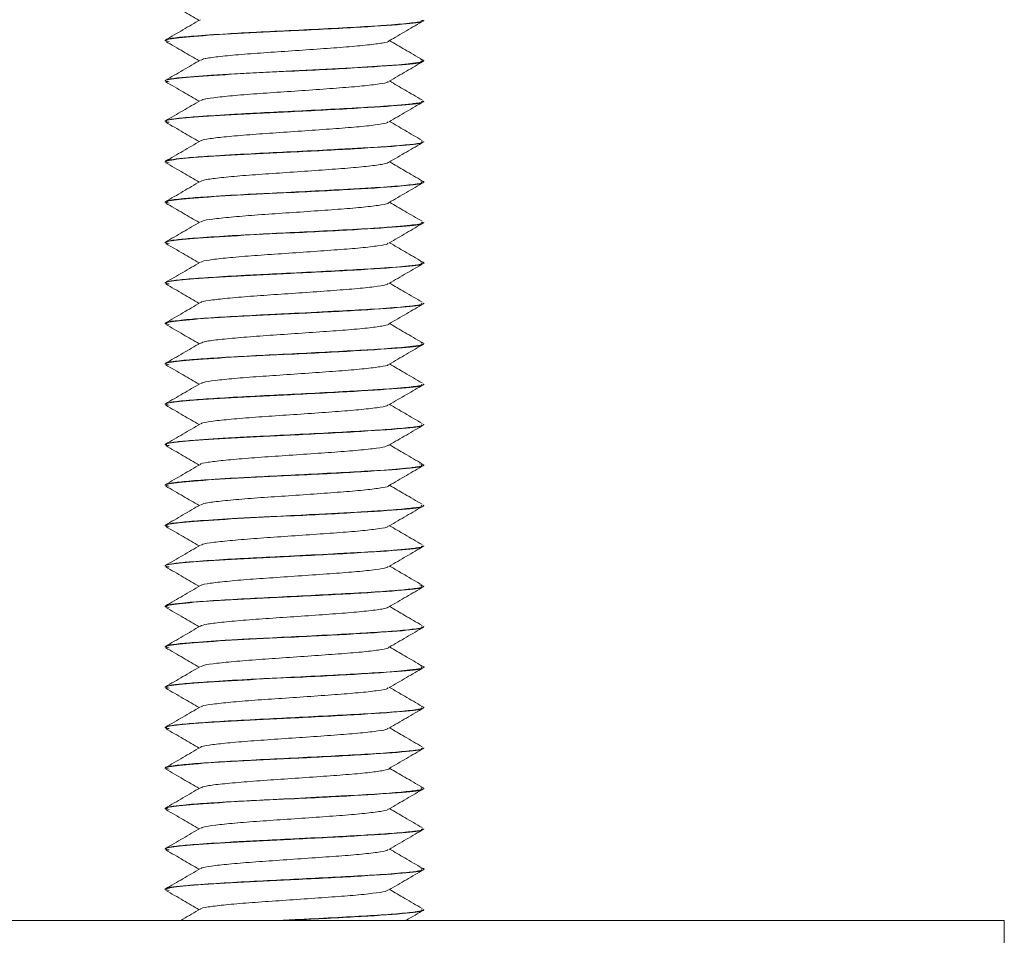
# Model space of a CAD drawing. Header units: millimetres. Extents: x 299 to 1025, y 4 to 1359.
# Tile 40 of 48: x 888 to 919, y 1278 to 1306. Entities that reach past the tile are written whole.
import ezdxf

# ---------------------------------------------------------------- set-up
doc = ezdxf.new("R2010")
doc.units = ezdxf.units.MM

msp = doc.modelspace()

# ---------------------------------------------------------------- linework, layer by layer
at = {"color": 7, "linetype": 'Continuous', "lineweight": 15}
for p, q in [((900.962, 1305.902), (900.962, 1305.912)), ((892.962, 1305.287), (892.962, 1305.277)), ((900.962, 1304.652), (900.962, 1304.662)), ((892.962, 1304.036), (892.962, 1304.027)), ((900.962, 1303.402), (900.962, 1303.411)), ((892.962, 1302.787), (892.962, 1302.777)), ((900.962, 1302.152), (900.962, 1302.162)), ((892.962, 1301.537), (892.962, 1301.527)), ((900.962, 1300.902), (900.962, 1300.912)), ((892.962, 1300.287), (892.962, 1300.277)), ((900.962, 1299.652), (900.962, 1299.662)), ((892.962, 1299.037), (892.962, 1299.027)), ((900.962, 1298.402), (900.962, 1298.412)), ((892.962, 1297.786), (892.962, 1297.777)), ((900.962, 1297.152), (900.962, 1297.161)), ((892.962, 1296.537), (892.962, 1296.527)), ((900.872, 1295.945), (900.944, 1295.931)), ((900.962, 1295.902), (900.962, 1295.912)), ((892.962, 1295.287), (892.962, 1295.277)), ((900.962, 1294.652), (900.962, 1294.662)), ((892.962, 1294.036), (892.962, 1294.027)), ((900.962, 1293.402), (900.962, 1293.412)), ((892.962, 1292.787), (892.962, 1292.777)), ((900.962, 1292.152), (900.962, 1292.162)), ((892.962, 1291.536), (892.962, 1291.527)), ((900.962, 1290.902), (900.962, 1290.911)), ((892.962, 1290.287), (892.962, 1290.277)), ((900.962, 1289.652), (900.962, 1289.662)), ((892.962, 1289.037), (892.962, 1289.027)), ((900.962, 1288.402), (900.962, 1288.411)), ((892.962, 1287.786), (892.962, 1287.777)), ((900.962, 1287.152), (900.962, 1287.162)), ((892.962, 1286.537), (892.962, 1286.527)), ((900.962, 1285.902), (900.962, 1285.912)), ((892.962, 1285.286), (892.962, 1285.277)), ((900.962, 1284.652), (900.962, 1284.661)), ((892.962, 1284.037), (892.962, 1284.027)), ((900.962, 1283.402), (900.962, 1283.412)), ((892.962, 1282.787), (892.962, 1282.777)), ((900.962, 1282.152), (900.962, 1282.161)), ((892.962, 1281.536), (892.962, 1281.527)), ((900.962, 1280.902), (900.962, 1280.912)), ((892.962, 1280.287), (892.962, 1280.277)), ((900.962, 1279.652), (900.962, 1279.662)), ((892.962, 1279.037), (892.962, 1279.027)), ((900.962, 1278.402), (900.962, 1278.411)), ((869.312, 1278.077), (918.91, 1278.077)), ((918.91, 1274.077), (918.91, 1278.077))]:
    msp.add_line(p, q, dxfattribs=at)
at = {"color": 7, "linetype": 'Continuous', "lineweight": 15, "flags": 128}
msp.add_lwpolyline([(900.862, 1304.695), (900.956, 1304.673), (900.852, 1304.615), (900.478, 1304.564), (900.376, 1304.553), (900.179, 1304.535), (899.665, 1304.496), (898.754, 1304.442), (898.33, 1304.42), (897.731, 1304.388), (896.485, 1304.325), (895.472, 1304.274), (894.385, 1304.21), (893.617, 1304.152), (893.346, 1304.125), (893.231, 1304.111), (893.178, 1304.103), (893.154, 1304.1), (893.142, 1304.098), (893.136, 1304.097), (893.135, 1304.096), (893.134, 1304.096), (893.133, 1304.096), (893.133, 1304.096), (893.133, 1304.096), (893.133, 1304.096), (893.133, 1304.096), (893.133, 1304.096), (893.133, 1304.096), (893.133, 1304.096), (893.132, 1304.096), (893.13, 1304.096), (893.124, 1304.094), (893.104, 1304.091), (893.04, 1304.077), (892.966, 1304.036)], dxfattribs=at)
at = {"color": 7, "linetype": 'Continuous', "lineweight": 15}
for points, knots in [([(892.983, 1306.506), (893.163, 1306.402), (893.507, 1306.202), (893.851, 1306.002), (894.016, 1305.907)], [0, 0, 0, 0, 0.522876, 1, 1, 1, 1]), ([(893.089, 1305.256), (893.033, 1305.266), (892.909, 1305.29), (893.138, 1305.344), (893.752, 1305.411), (895.138, 1305.5), (896.94, 1305.587), (898.893, 1305.685), (900.325, 1305.781), (900.982, 1305.851), (900.898, 1305.891), (900.875, 1305.902)], [0, 0, 0, 0, 0.049625, 0.111245, 0.24264, 0.376241, 0.507554, 0.663989, 0.819545, 0.951195, 1, 1, 1, 1]), ([(894.052, 1305.928), (893.872, 1305.823), (893.512, 1305.614), (893.152, 1305.405), (892.972, 1305.301)], [0, 0, 0, 0, 0.499675, 1, 1, 1, 1]), ([(900.91, 1305.912), (900.923, 1305.903), (900.967, 1305.876), (900.66, 1305.831), (900.082, 1305.773), (899.209, 1305.716), (898.176, 1305.661), (896.962, 1305.598), (895.833, 1305.544), (894.753, 1305.486), (893.862, 1305.425), (893.232, 1305.368), (892.959, 1305.321), (892.983, 1305.293), (892.989, 1305.287)], [0, 0, 0, 0, 0.040562, 0.126498, 0.229549, 0.305315, 0.403718, 0.501223, 0.594798, 0.673329, 0.782421, 0.870542, 0.967578, 1, 1, 1, 1]), ([(899.886, 1305.273), (900.065, 1305.377), (900.423, 1305.585), (900.782, 1305.793), (900.961, 1305.897)], [0, 0, 0, 0, 0.499912, 1, 1, 1, 1]), ([(892.983, 1305.256), (893.163, 1305.152), (893.507, 1304.952), (893.851, 1304.752), (894.016, 1304.657)], [0, 0, 0, 0, 0.522901, 1, 1, 1, 1]), ([(894.074, 1304.676), (894.103, 1304.693), (894.167, 1304.729), (894.575, 1304.782), (895.202, 1304.844), (895.999, 1304.905), (896.883, 1304.962), (897.771, 1305.026), (898.587, 1305.084), (899.261, 1305.145), (899.699, 1305.207), (899.901, 1305.247), (899.873, 1305.27), (899.869, 1305.273)], [0, 0, 0, 0, 0.078142, 0.177898, 0.279552, 0.380895, 0.480852, 0.582952, 0.683021, 0.784222, 0.885975, 0.985688, 1, 1, 1, 1]), ([(900.908, 1304.695), (900.73, 1304.799), (900.394, 1304.995), (900.059, 1305.19), (899.902, 1305.282)], [0, 0, 0, 0, 0.53088, 1, 1, 1, 1]), ([(893.089, 1304.006), (893.033, 1304.016), (892.909, 1304.04), (893.138, 1304.094), (893.752, 1304.161), (895.138, 1304.25), (896.94, 1304.337), (898.893, 1304.435), (900.325, 1304.531), (900.982, 1304.601), (900.898, 1304.641), (900.875, 1304.652)], [0, 0, 0, 0, 0.049625, 0.111245, 0.24264, 0.376241, 0.507554, 0.663989, 0.819545, 0.951194, 1, 1, 1, 1]), ([(894.052, 1304.678), (893.872, 1304.573), (893.512, 1304.364), (893.152, 1304.155), (892.972, 1304.051)], [0, 0, 0, 0, 0.499699, 1, 1, 1, 1]), ([(899.886, 1304.023), (900.065, 1304.127), (900.423, 1304.335), (900.782, 1304.543), (900.961, 1304.647)], [0, 0, 0, 0, 0.499888, 1, 1, 1, 1]), ([(892.983, 1304.006), (893.163, 1303.902), (893.507, 1303.702), (893.851, 1303.502), (894.016, 1303.407)], [0, 0, 0, 0, 0.522876, 1, 1, 1, 1]), ([(894.085, 1303.427), (894.093, 1303.437), (894.116, 1303.468), (894.442, 1303.516), (895.011, 1303.576), (895.771, 1303.639), (896.639, 1303.696), (897.534, 1303.759), (898.378, 1303.819), (899.097, 1303.877), (899.604, 1303.941), (899.867, 1303.986), (899.856, 1304.015), (899.853, 1304.024)], [0, 0, 0, 0, 0.049774, 0.1501, 0.25104, 0.352952, 0.452651, 0.554557, 0.655507, 0.755824, 0.857911, 0.957736, 1, 1, 1, 1]), ([(900.908, 1303.445), (900.73, 1303.549), (900.394, 1303.745), (900.059, 1303.94), (899.902, 1304.032)], [0, 0, 0, 0, 0.53088, 1, 1, 1, 1]), ([(893.089, 1302.756), (893.033, 1302.766), (892.909, 1302.79), (893.138, 1302.844), (893.752, 1302.911), (895.138, 1303), (896.94, 1303.087), (898.893, 1303.185), (900.325, 1303.281), (900.982, 1303.351), (900.898, 1303.391), (900.875, 1303.402)], [0, 0, 0, 0, 0.049625, 0.111245, 0.24264, 0.376241, 0.507554, 0.663989, 0.819545, 0.951195, 1, 1, 1, 1]), ([(894.052, 1303.428), (893.872, 1303.323), (893.512, 1303.114), (893.152, 1302.905), (892.972, 1302.801)], [0, 0, 0, 0, 0.499675, 1, 1, 1, 1]), ([(900.922, 1303.411), (900.935, 1303.407), (900.995, 1303.383), (900.807, 1303.354), (900.5, 1303.314), (900.194, 1303.286), (899.89, 1303.262), (899.647, 1303.245), (899.186, 1303.215), (898.353, 1303.171), (897.204, 1303.111), (896.077, 1303.055), (894.961, 1302.999), (894.021, 1302.937), (893.327, 1302.878), (892.982, 1302.829), (892.994, 1302.797), (892.999, 1302.787)], [0, 0, 0, 0, 0.0231577, 0.1101104, 0.147718, 0.2156031, 0.2429692, 0.2583507, 0.29772, 0.3867386, 0.4821786, 0.574671, 0.65394, 0.7651193, 0.8516588, 0.9491752, 1, 1, 1, 1]), ([(899.886, 1302.773), (900.065, 1302.877), (900.423, 1303.085), (900.782, 1303.293), (900.961, 1303.397)], [0, 0, 0, 0, 0.499912, 1, 1, 1, 1]), ([(892.983, 1302.756), (893.163, 1302.652), (893.507, 1302.452), (893.851, 1302.252), (894.016, 1302.157)], [0, 0, 0, 0, 0.522901, 1, 1, 1, 1]), ([(894.074, 1302.177), (894.073, 1302.182), (894.07, 1302.207), (894.327, 1302.251), (894.832, 1302.309), (895.552, 1302.373), (896.396, 1302.43), (897.293, 1302.491), (898.158, 1302.554), (898.919, 1302.61), (899.489, 1302.674), (899.828, 1302.726), (899.849, 1302.76), (899.858, 1302.774)], [0, 0, 0, 0, 0.021401, 0.122618, 0.222687, 0.324796, 0.424766, 0.526109, 0.627776, 0.727538, 0.829586, 0.930047, 1, 1, 1, 1]), ([(900.908, 1302.195), (900.73, 1302.299), (900.394, 1302.495), (900.059, 1302.69), (899.902, 1302.782)], [0, 0, 0, 0, 0.53088, 1, 1, 1, 1]), ([(900.911, 1302.162), (900.918, 1302.149), (900.937, 1302.118), (900.562, 1302.069), (899.898, 1302.009), (899.149, 1301.963), (898.501, 1301.929), (897.766, 1301.89), (896.768, 1301.838), (895.503, 1301.778), (894.426, 1301.716), (893.635, 1301.657), (893.151, 1301.605), (892.926, 1301.563), (892.977, 1301.54), (892.985, 1301.537)], [0, 0, 0, 0, 0.057907, 0.14912, 0.245487, 0.333186, 0.37261, 0.418495, 0.518773, 0.608666, 0.723834, 0.809832, 0.887027, 0.984498, 1, 1, 1, 1]), ([(893.089, 1301.506), (893.033, 1301.516), (892.909, 1301.54), (893.138, 1301.594), (893.752, 1301.661), (895.138, 1301.75), (896.94, 1301.837), (898.893, 1301.935), (900.325, 1302.031), (900.982, 1302.101), (900.898, 1302.141), (900.875, 1302.152)], [0, 0, 0, 0, 0.049625, 0.111245, 0.24264, 0.376241, 0.507554, 0.663989, 0.819545, 0.951194, 1, 1, 1, 1]), ([(894.052, 1302.178), (893.872, 1302.073), (893.512, 1301.864), (893.152, 1301.655), (892.972, 1301.551)], [0, 0, 0, 0, 0.499687, 1, 1, 1, 1]), ([(899.886, 1301.523), (900.065, 1301.627), (900.423, 1301.835), (900.782, 1302.043), (900.961, 1302.147)], [0, 0, 0, 0, 0.499888, 1, 1, 1, 1]), ([(892.983, 1301.506), (893.163, 1301.402), (893.507, 1301.202), (893.851, 1301.002), (894.016, 1300.907)], [0, 0, 0, 0, 0.522901, 1, 1, 1, 1]), ([(894.055, 1300.926), (894.105, 1300.946), (894.205, 1300.987), (894.676, 1301.043), (895.34, 1301.106), (896.159, 1301.165), (897.05, 1301.224), (897.931, 1301.287), (898.727, 1301.344), (899.356, 1301.407), (899.783, 1301.467), (899.85, 1301.506), (899.883, 1301.524)], [0, 0, 0, 0, 0.097267, 0.196677, 0.298342, 0.398827, 0.498999, 0.600749, 0.700219, 0.801591, 0.902638, 1, 1, 1, 1]), ([(900.908, 1300.945), (900.73, 1301.049), (900.394, 1301.245), (900.059, 1301.44), (899.902, 1301.532)], [0, 0, 0, 0, 0.53088, 1, 1, 1, 1]), ([(893.089, 1300.256), (893.033, 1300.266), (892.909, 1300.29), (893.138, 1300.344), (893.752, 1300.411), (895.138, 1300.5), (896.94, 1300.587), (898.893, 1300.685), (900.325, 1300.781), (900.982, 1300.851), (900.898, 1300.891), (900.875, 1300.902)], [0, 0, 0, 0, 0.049625, 0.111245, 0.24264, 0.376241, 0.507554, 0.663989, 0.819545, 0.951195, 1, 1, 1, 1]), ([(894.052, 1300.928), (893.872, 1300.823), (893.512, 1300.614), (893.152, 1300.405), (892.972, 1300.301)], [0, 0, 0, 0, 0.499675, 1, 1, 1, 1]), ([(900.864, 1300.945), (900.907, 1300.934), (901.023, 1300.903), (900.836, 1300.854), (900.307, 1300.792), (899.489, 1300.733), (898.517, 1300.679), (897.465, 1300.624), (896.313, 1300.566), (895.155, 1300.51), (894.198, 1300.45), (893.456, 1300.391), (893.01, 1300.339), (893.017, 1300.302), (893.02, 1300.287)], [0, 0, 0, 0, 0.0499321, 0.1355847, 0.2331484, 0.3330045, 0.3961752, 0.4881489, 0.5777703, 0.6548188, 0.7617113, 0.8356741, 0.9304017, 1, 1, 1, 1]), ([(899.886, 1300.273), (900.065, 1300.377), (900.423, 1300.585), (900.782, 1300.793), (900.961, 1300.897)], [0, 0, 0, 0, 0.499912, 1, 1, 1, 1]), ([(894.08, 1299.677), (894.1, 1299.691), (894.151, 1299.726), (894.531, 1299.777), (895.14, 1299.838), (895.927, 1299.9), (896.806, 1299.957), (897.697, 1300.021), (898.522, 1300.079), (899.211, 1300.139), (899.671, 1300.202), (899.891, 1300.244), (899.866, 1300.269), (899.862, 1300.273)], [0, 0, 0, 0, 0.069205, 0.169084, 0.270551, 0.372113, 0.471932, 0.574012, 0.674319, 0.775264, 0.877161, 0.976853, 1, 1, 1, 1]), ([(900.908, 1299.695), (900.73, 1299.799), (900.394, 1299.995), (900.059, 1300.19), (899.902, 1300.282)], [0, 0, 0, 0, 0.53088, 1, 1, 1, 1]), ([(892.983, 1300.256), (893.163, 1300.152), (893.507, 1299.952), (893.851, 1299.752), (894.016, 1299.657)], [0, 0, 0, 0, 0.522901, 1, 1, 1, 1]), ([(894.052, 1299.678), (893.872, 1299.573), (893.512, 1299.364), (893.152, 1299.155), (892.972, 1299.051)], [0, 0, 0, 0, 0.499687, 1, 1, 1, 1]), ([(900.917, 1299.662), (900.929, 1299.654), (900.972, 1299.627), (900.779, 1299.6), (900.565, 1299.573), (900.369, 1299.552), (899.981, 1299.517), (899.236, 1299.467), (898.203, 1299.413), (896.997, 1299.35), (895.822, 1299.293), (894.711, 1299.234), (893.84, 1299.173), (893.246, 1299.119), (892.962, 1299.073), (892.989, 1299.045), (892.997, 1299.037)], [0, 0, 0, 0, 0.036201, 0.126311, 0.140253, 0.16373, 0.227927, 0.300488, 0.403845, 0.49981, 0.588342, 0.684218, 0.788181, 0.865071, 0.962108, 1, 1, 1, 1]), ([(893.089, 1299.006), (893.033, 1299.016), (892.909, 1299.04), (893.138, 1299.094), (893.752, 1299.161), (895.138, 1299.25), (896.94, 1299.337), (898.893, 1299.435), (900.325, 1299.531), (900.982, 1299.601), (900.898, 1299.641), (900.875, 1299.652)], [0, 0, 0, 0, 0.049625, 0.111245, 0.24264, 0.376241, 0.507554, 0.663989, 0.819545, 0.951194, 1, 1, 1, 1]), ([(899.886, 1299.023), (900.065, 1299.127), (900.423, 1299.335), (900.782, 1299.543), (900.961, 1299.647)], [0, 0, 0, 0, 0.4999, 1, 1, 1, 1]), ([(892.983, 1299.006), (893.163, 1298.902), (893.507, 1298.702), (893.851, 1298.502), (894.016, 1298.407)], [0, 0, 0, 0, 0.522901, 1, 1, 1, 1]), ([(894.084, 1298.427), (894.088, 1298.436), (894.101, 1298.464), (894.403, 1298.512), (894.953, 1298.571), (895.701, 1298.634), (896.562, 1298.691), (897.459, 1298.753), (898.31, 1298.814), (899.043, 1298.872), (899.569, 1298.936), (899.855, 1298.983), (899.853, 1299.014), (899.852, 1299.024)], [0, 0, 0, 0, 0.040829, 0.141441, 0.242084, 0.344097, 0.443824, 0.545593, 0.646807, 0.746893, 0.849007, 0.948977, 1, 1, 1, 1]), ([(900.908, 1298.445), (900.73, 1298.549), (900.394, 1298.745), (900.059, 1298.94), (899.902, 1299.032)], [0, 0, 0, 0, 0.53088, 1, 1, 1, 1]), ([(900.861, 1298.445), (900.898, 1298.438), (901.034, 1298.411), (900.897, 1298.367), (900.486, 1298.309), (899.748, 1298.248), (898.746, 1298.191), (897.635, 1298.133), (896.482, 1298.074), (895.359, 1298.02), (894.376, 1297.962), (893.598, 1297.903), (893.066, 1297.848), (893.005, 1297.808), (892.972, 1297.786)], [0, 0, 0, 0, 0.032745, 0.121096, 0.199525, 0.304897, 0.383734, 0.472899, 0.567302, 0.641785, 0.735267, 0.823511, 0.906247, 1, 1, 1, 1]), ([(893.089, 1297.756), (893.033, 1297.766), (892.909, 1297.79), (893.138, 1297.844), (893.752, 1297.911), (895.138, 1298), (896.94, 1298.087), (898.893, 1298.185), (900.325, 1298.281), (900.982, 1298.351), (900.898, 1298.391), (900.875, 1298.402)], [0, 0, 0, 0, 0.049625, 0.111245, 0.24264, 0.376241, 0.507554, 0.663989, 0.819545, 0.951195, 1, 1, 1, 1]), ([(894.052, 1298.428), (893.872, 1298.323), (893.512, 1298.114), (893.152, 1297.905), (892.972, 1297.801)], [0, 0, 0, 0, 0.499675, 1, 1, 1, 1]), ([(899.886, 1297.773), (900.065, 1297.877), (900.423, 1298.085), (900.782, 1298.293), (900.961, 1298.397)], [0, 0, 0, 0, 0.499888, 1, 1, 1, 1]), ([(892.983, 1297.756), (893.163, 1297.652), (893.507, 1297.452), (893.851, 1297.252), (894.016, 1297.157)], [0, 0, 0, 0, 0.5228891, 1, 1, 1, 1]), ([(894.066, 1297.178), (894.065, 1297.18), (894.056, 1297.203), (894.296, 1297.247), (894.778, 1297.304), (895.484, 1297.367), (896.321, 1297.425), (897.217, 1297.486), (898.087, 1297.549), (898.86, 1297.605), (899.449, 1297.668), (899.814, 1297.724), (899.849, 1297.759), (899.864, 1297.774)], [0, 0, 0, 0, 0.0124664, 0.1139061, 0.2137932, 0.3158862, 0.41605, 0.5171411, 0.6189583, 0.7186543, 0.8206133, 0.9213726, 1, 1, 1, 1]), ([(900.908, 1297.195), (900.73, 1297.299), (900.394, 1297.495), (900.059, 1297.69), (899.902, 1297.782)], [0, 0, 0, 0, 0.53088, 1, 1, 1, 1]), ([(893.089, 1296.506), (893.033, 1296.516), (892.909, 1296.54), (893.138, 1296.594), (893.752, 1296.661), (895.138, 1296.75), (896.94, 1296.837), (898.893, 1296.935), (900.325, 1297.031), (900.982, 1297.101), (900.898, 1297.141), (900.875, 1297.152)], [0, 0, 0, 0, 0.0496246, 0.1112454, 0.2426403, 0.3762415, 0.5075537, 0.6639892, 0.8195446, 0.9511944, 1, 1, 1, 1]), ([(894.052, 1297.178), (893.872, 1297.073), (893.512, 1296.864), (893.152, 1296.655), (892.972, 1296.551)], [0, 0, 0, 0, 0.499687, 1, 1, 1, 1]), ([(900.939, 1297.161), (900.946, 1297.158), (900.998, 1297.135), (900.772, 1297.097), (900.242, 1297.036), (899.398, 1296.976), (898.261, 1296.916), (897.265, 1296.864), (896.499, 1296.826), (895.819, 1296.792), (894.949, 1296.747), (894.025, 1296.687), (893.355, 1296.631), (892.992, 1296.581), (892.997, 1296.549), (892.999, 1296.537)], [0, 0, 0, 0, 0.015447, 0.109306, 0.194687, 0.300802, 0.389263, 0.499801, 0.537482, 0.572801, 0.664785, 0.758265, 0.849185, 0.942876, 1, 1, 1, 1]), ([(899.886, 1296.523), (900.065, 1296.627), (900.423, 1296.835), (900.782, 1297.043), (900.961, 1297.147)], [0, 0, 0, 0, 0.4999, 1, 1, 1, 1]), ([(892.983, 1296.506), (893.163, 1296.402), (893.507, 1296.202), (893.851, 1296.002), (894.016, 1295.907)], [0, 0, 0, 0, 0.522901, 1, 1, 1, 1]), ([(894.065, 1295.926), (894.104, 1295.944), (894.187, 1295.983), (894.629, 1296.038), (895.276, 1296.1), (896.085, 1296.161), (896.973, 1296.219), (897.858, 1296.282), (898.662, 1296.339), (899.319, 1296.401), (899.728, 1296.463), (899.913, 1296.501), (899.882, 1296.522), (899.88, 1296.523)], [0, 0, 0, 0, 0.088607, 0.188287, 0.290111, 0.391155, 0.491338, 0.593415, 0.693271, 0.794728, 0.896263, 0.996069, 1, 1, 1, 1]), ([(900.908, 1295.945), (900.73, 1296.049), (900.394, 1296.245), (900.059, 1296.44), (899.902, 1296.532)], [0, 0, 0, 0, 0.530894, 1, 1, 1, 1]), ([(900.93, 1295.912), (900.931, 1295.9), (900.935, 1295.872), (900.604, 1295.824), (899.952, 1295.763), (898.984, 1295.703), (897.917, 1295.648), (896.753, 1295.588), (895.599, 1295.532), (894.574, 1295.475), (893.726, 1295.414), (893.179, 1295.36), (892.932, 1295.315), (892.982, 1295.291), (892.99, 1295.287)], [0, 0, 0, 0, 0.054391, 0.133646, 0.245518, 0.331754, 0.423941, 0.517392, 0.607888, 0.702033, 0.79166, 0.886672, 0.980145, 1, 1, 1, 1]), ([(893.089, 1295.256), (893.033, 1295.266), (892.909, 1295.29), (893.138, 1295.344), (893.752, 1295.411), (895.138, 1295.5), (896.94, 1295.587), (898.893, 1295.685), (900.325, 1295.781), (900.982, 1295.851), (900.898, 1295.891), (900.875, 1295.902)], [0, 0, 0, 0, 0.049625, 0.111245, 0.24264, 0.376241, 0.507554, 0.663989, 0.819545, 0.951194, 1, 1, 1, 1]), ([(894.052, 1295.928), (893.872, 1295.823), (893.512, 1295.614), (893.152, 1295.405), (892.972, 1295.301)], [0, 0, 0, 0, 0.499699, 1, 1, 1, 1]), ([(899.886, 1295.273), (900.065, 1295.377), (900.423, 1295.585), (900.782, 1295.793), (900.961, 1295.897)], [0, 0, 0, 0, 0.499888, 1, 1, 1, 1]), ([(892.983, 1295.256), (893.163, 1295.152), (893.507, 1294.952), (893.851, 1294.752), (894.016, 1294.657)], [0, 0, 0, 0, 0.5228891, 1, 1, 1, 1]), ([(894.083, 1294.677), (894.097, 1294.689), (894.135, 1294.722), (894.489, 1294.772), (895.08, 1294.833), (895.855, 1294.895), (896.729, 1294.952), (897.622, 1295.015), (898.456, 1295.074), (899.16, 1295.134), (899.641, 1295.197), (899.88, 1295.24), (899.861, 1295.267), (899.856, 1295.274)], [0, 0, 0, 0, 0.060264, 0.160317, 0.261563, 0.363307, 0.46304, 0.565061, 0.665657, 0.76631, 0.868317, 0.968039, 1, 1, 1, 1]), ([(900.908, 1294.695), (900.73, 1294.799), (900.394, 1294.995), (900.059, 1295.19), (899.902, 1295.282)], [0, 0, 0, 0, 0.53088, 1, 1, 1, 1]), ([(893.089, 1294.006), (893.033, 1294.016), (892.909, 1294.04), (893.138, 1294.094), (893.752, 1294.161), (895.138, 1294.25), (896.94, 1294.337), (898.893, 1294.435), (900.325, 1294.531), (900.982, 1294.601), (900.898, 1294.641), (900.875, 1294.652)], [0, 0, 0, 0, 0.0496246, 0.1112454, 0.2426403, 0.3762415, 0.5075537, 0.6639892, 0.8195446, 0.9511944, 1, 1, 1, 1]), ([(894.052, 1294.678), (893.872, 1294.573), (893.512, 1294.364), (893.152, 1294.155), (892.972, 1294.051)], [0, 0, 0, 0, 0.499687, 1, 1, 1, 1]), ([(900.938, 1294.662), (900.946, 1294.659), (901, 1294.639), (900.797, 1294.601), (900.385, 1294.55), (899.878, 1294.511), (899.586, 1294.491), (899.477, 1294.484), (899.425, 1294.481), (899.403, 1294.479), (899.328, 1294.475), (899.069, 1294.459), (898.453, 1294.426), (897.477, 1294.375), (896.298, 1294.315), (895.175, 1294.26), (894.372, 1294.211), (893.85, 1294.172), (893.407, 1294.135), (893.027, 1294.09), (892.998, 1294.053), (892.985, 1294.036)], [0, 0, 0, 0, 0.013132, 0.09054, 0.192002, 0.255423, 0.275001, 0.28646, 0.289145, 0.290728, 0.293281, 0.311862, 0.366633, 0.461102, 0.550621, 0.645591, 0.738967, 0.780716, 0.827516, 0.92356, 1, 1, 1, 1]), ([(899.886, 1294.023), (900.065, 1294.127), (900.423, 1294.335), (900.782, 1294.543), (900.961, 1294.647)], [0, 0, 0, 0, 0.4999, 1, 1, 1, 1]), ([(892.983, 1294.006), (893.163, 1293.902), (893.507, 1293.702), (893.851, 1293.502), (894.016, 1293.407)], [0, 0, 0, 0, 0.522901, 1, 1, 1, 1]), ([(894.08, 1293.427), (894.082, 1293.434), (894.087, 1293.461), (894.367, 1293.507), (894.897, 1293.566), (895.632, 1293.629), (896.485, 1293.686), (897.383, 1293.748), (898.241, 1293.809), (898.986, 1293.867), (899.533, 1293.93), (899.843, 1293.98), (899.851, 1294.012), (899.854, 1294.024)], [0, 0, 0, 0, 0.031883, 0.132795, 0.233143, 0.335221, 0.43503, 0.536624, 0.638068, 0.737974, 0.84008, 0.940245, 1, 1, 1, 1]), ([(900.908, 1293.445), (900.73, 1293.549), (900.394, 1293.745), (900.059, 1293.94), (899.902, 1294.032)], [0, 0, 0, 0, 0.530868, 1, 1, 1, 1]), ([(893.089, 1292.756), (893.033, 1292.766), (892.909, 1292.79), (893.138, 1292.844), (893.752, 1292.911), (895.138, 1293), (896.94, 1293.087), (898.893, 1293.185), (900.325, 1293.281), (900.982, 1293.351), (900.898, 1293.391), (900.875, 1293.402)], [0, 0, 0, 0, 0.049625, 0.111245, 0.24264, 0.376241, 0.507554, 0.663989, 0.819545, 0.951194, 1, 1, 1, 1]), ([(894.052, 1293.428), (893.872, 1293.323), (893.512, 1293.114), (893.152, 1292.905), (892.972, 1292.801)], [0, 0, 0, 0, 0.499699, 1, 1, 1, 1]), ([(900.954, 1293.412), (900.956, 1293.41), (900.97, 1293.401), (900.91, 1293.375), (900.701, 1293.334), (900.117, 1293.277), (899.233, 1293.216), (898.171, 1293.161), (896.959, 1293.098), (896.053, 1293.053), (895.55, 1293.029), (895.435, 1293.022), (895.404, 1293.021), (895.399, 1293.02), (895.398, 1293.02), (895.398, 1293.02), (895.398, 1293.02), (895.397, 1293.02), (895.397, 1293.02), (895.397, 1293.02), (895.393, 1293.02), (895.355, 1293.018), (895.251, 1293.012), (894.694, 1292.981), (893.941, 1292.931), (893.403, 1292.885), (893.141, 1292.849), (892.977, 1292.82), (893.001, 1292.797), (893.012, 1292.787)], [0, 0, 0, 0, 0.008595, 0.041052, 0.120802, 0.220196, 0.308115, 0.404762, 0.498258, 0.598252, 0.619846, 0.626514, 0.627751, 0.627893, 0.627964, 0.627965, 0.627967, 0.62797, 0.627975, 0.628025, 0.62815, 0.628994, 0.637814, 0.655354, 0.777893, 0.86358, 0.893169, 0.949401, 1, 1, 1, 1]), ([(899.886, 1292.773), (900.065, 1292.877), (900.423, 1293.085), (900.782, 1293.293), (900.961, 1293.397)], [0, 0, 0, 0, 0.499888, 1, 1, 1, 1]), ([(892.983, 1292.756), (893.163, 1292.652), (893.507, 1292.452), (893.851, 1292.252), (894.016, 1292.157)], [0, 0, 0, 0, 0.5228891, 1, 1, 1, 1]), ([(894.056, 1292.178), (894.056, 1292.178), (894.043, 1292.2), (894.266, 1292.242), (894.726, 1292.299), (895.418, 1292.362), (896.246, 1292.421), (897.14, 1292.48), (898.016, 1292.543), (898.799, 1292.6), (899.407, 1292.663), (899.8, 1292.721), (899.849, 1292.757), (899.872, 1292.774)], [0, 0, 0, 0, 0.00354, 0.105167, 0.204925, 0.306965, 0.407374, 0.508178, 0.61011, 0.709792, 0.811624, 0.912659, 1, 1, 1, 1]), ([(900.908, 1292.195), (900.73, 1292.299), (900.394, 1292.495), (900.059, 1292.69), (899.902, 1292.782)], [0, 0, 0, 0, 0.53088, 1, 1, 1, 1]), ([(893.089, 1291.506), (893.033, 1291.516), (892.909, 1291.54), (893.138, 1291.594), (893.752, 1291.661), (895.138, 1291.75), (896.94, 1291.837), (898.893, 1291.935), (900.325, 1292.031), (900.982, 1292.101), (900.898, 1292.141), (900.875, 1292.152)], [0, 0, 0, 0, 0.0496246, 0.1112454, 0.2426403, 0.3762415, 0.5075537, 0.6639892, 0.8195446, 0.9511944, 1, 1, 1, 1]), ([(900.83, 1292.195), (900.894, 1292.182), (900.993, 1292.162), (900.942, 1292.139), (900.918, 1292.132), (900.915, 1292.13), (900.913, 1292.13), (900.913, 1292.13), (900.913, 1292.13), (900.913, 1292.13), (900.913, 1292.13), (900.913, 1292.13), (900.913, 1292.13), (900.911, 1292.13), (900.908, 1292.129), (900.901, 1292.127), (900.886, 1292.122), (900.833, 1292.11), (900.716, 1292.091), (900.371, 1292.05), (899.755, 1291.999), (898.762, 1291.942), (897.716, 1291.888), (896.57, 1291.828), (895.711, 1291.788), (895.03, 1291.75), (894.373, 1291.711), (893.667, 1291.66), (893.084, 1291.601), (893.008, 1291.559), (892.967, 1291.536)], [0, 0, 0, 0, 0.059378, 0.09161, 0.095242, 0.097104, 0.097132, 0.097147, 0.097151, 0.097152, 0.097154, 0.097164, 0.09725, 0.097928, 0.099284, 0.101996, 0.107419, 0.118267, 0.160638, 0.198704, 0.306751, 0.380939, 0.469808, 0.554605, 0.63863, 0.667921, 0.724546, 0.814491, 0.898409, 1, 1, 1, 1]), ([(894.052, 1292.178), (893.872, 1292.073), (893.512, 1291.864), (893.152, 1291.655), (892.972, 1291.551)], [0, 0, 0, 0, 0.499687, 1, 1, 1, 1]), ([(899.886, 1291.523), (900.065, 1291.627), (900.423, 1291.835), (900.782, 1292.043), (900.961, 1292.147)], [0, 0, 0, 0, 0.499912, 1, 1, 1, 1]), ([(892.983, 1291.506), (893.163, 1291.402), (893.507, 1291.202), (893.851, 1291.002), (894.016, 1290.907)], [0, 0, 0, 0, 0.522901, 1, 1, 1, 1]), ([(894.073, 1290.926), (894.103, 1290.943), (894.17, 1290.98), (894.583, 1291.033), (895.213, 1291.095), (896.012, 1291.156), (896.896, 1291.213), (897.784, 1291.277), (898.598, 1291.335), (899.27, 1291.396), (899.703, 1291.458), (899.903, 1291.498), (899.874, 1291.521), (899.871, 1291.523)], [0, 0, 0, 0, 0.079682, 0.179422, 0.281104, 0.382407, 0.482392, 0.584492, 0.684525, 0.785768, 0.88749, 0.987212, 1, 1, 1, 1]), ([(900.908, 1290.945), (900.73, 1291.049), (900.394, 1291.245), (900.059, 1291.44), (899.902, 1291.532)], [0, 0, 0, 0, 0.530868, 1, 1, 1, 1]), ([(893.089, 1290.256), (893.033, 1290.266), (892.909, 1290.29), (893.138, 1290.344), (893.752, 1290.411), (895.138, 1290.5), (896.94, 1290.587), (898.893, 1290.685), (900.325, 1290.781), (900.982, 1290.851), (900.898, 1290.891), (900.875, 1290.902)], [0, 0, 0, 0, 0.049625, 0.111245, 0.24264, 0.376241, 0.507554, 0.663989, 0.819545, 0.951194, 1, 1, 1, 1]), ([(894.052, 1290.928), (893.872, 1290.823), (893.512, 1290.614), (893.152, 1290.405), (892.972, 1290.301)], [0, 0, 0, 0, 0.499699, 1, 1, 1, 1]), ([(900.937, 1290.911), (900.945, 1290.908), (900.997, 1290.885), (900.765, 1290.845), (900.247, 1290.788), (899.558, 1290.737), (898.948, 1290.702), (898.506, 1290.679), (897.988, 1290.651), (897.179, 1290.61), (896.316, 1290.566), (895.618, 1290.532), (894.898, 1290.493), (894.081, 1290.442), (893.377, 1290.383), (892.994, 1290.333), (893.009, 1290.3), (893.015, 1290.287)], [0, 0, 0, 0, 0.016268, 0.10853, 0.200795, 0.290359, 0.339713, 0.375225, 0.407546, 0.471071, 0.571541, 0.610688, 0.644966, 0.758602, 0.846227, 0.937181, 1, 1, 1, 1]), ([(899.886, 1290.273), (900.065, 1290.377), (900.423, 1290.585), (900.782, 1290.793), (900.961, 1290.897)], [0, 0, 0, 0, 0.499888, 1, 1, 1, 1]), ([(892.983, 1290.256), (893.163, 1290.152), (893.507, 1289.952), (893.851, 1289.752), (894.016, 1289.657)], [0, 0, 0, 0, 0.5228891, 1, 1, 1, 1]), ([(894.085, 1289.677), (894.093, 1289.688), (894.119, 1289.719), (894.448, 1289.767), (895.021, 1289.827), (895.783, 1289.89), (896.652, 1289.947), (897.547, 1290.01), (898.389, 1290.07), (899.107, 1290.128), (899.609, 1290.192), (899.869, 1290.237), (899.857, 1290.266), (899.853, 1290.274)], [0, 0, 0, 0, 0.051318, 0.151599, 0.252587, 0.354477, 0.454177, 0.556104, 0.657005, 0.757367, 0.859445, 0.95925, 1, 1, 1, 1]), ([(900.908, 1289.695), (900.73, 1289.799), (900.394, 1289.995), (900.059, 1290.19), (899.902, 1290.282)], [0, 0, 0, 0, 0.53088, 1, 1, 1, 1]), ([(900.923, 1289.662), (900.929, 1289.651), (900.945, 1289.623), (900.719, 1289.591), (900.379, 1289.552), (899.887, 1289.51), (899.226, 1289.467), (898.596, 1289.434), (897.879, 1289.395), (896.876, 1289.344), (895.651, 1289.285), (894.57, 1289.225), (893.729, 1289.165), (893.162, 1289.108), (892.919, 1289.064), (892.974, 1289.039), (892.979, 1289.037)], [0, 0, 0, 0, 0.049992, 0.131196, 0.165912, 0.233033, 0.330518, 0.366915, 0.402499, 0.514068, 0.603873, 0.697149, 0.801005, 0.880574, 0.988161, 1, 1, 1, 1]), ([(893.089, 1289.006), (893.033, 1289.016), (892.909, 1289.04), (893.138, 1289.094), (893.752, 1289.161), (895.138, 1289.25), (896.94, 1289.337), (898.893, 1289.435), (900.325, 1289.531), (900.982, 1289.601), (900.898, 1289.641), (900.875, 1289.652)], [0, 0, 0, 0, 0.0496246, 0.1112454, 0.2426403, 0.3762415, 0.5075537, 0.6639892, 0.8195446, 0.9511944, 1, 1, 1, 1]), ([(894.052, 1289.678), (893.872, 1289.573), (893.512, 1289.364), (893.152, 1289.155), (892.972, 1289.051)], [0, 0, 0, 0, 0.499687, 1, 1, 1, 1]), ([(899.886, 1289.023), (900.065, 1289.127), (900.423, 1289.335), (900.782, 1289.543), (900.961, 1289.647)], [0, 0, 0, 0, 0.499912, 1, 1, 1, 1]), ([(892.983, 1289.006), (893.163, 1288.902), (893.507, 1288.702), (893.851, 1288.502), (894.016, 1288.407)], [0, 0, 0, 0, 0.522901, 1, 1, 1, 1]), ([(894.075, 1288.427), (894.075, 1288.432), (894.073, 1288.457), (894.333, 1288.502), (894.841, 1288.56), (895.563, 1288.624), (896.409, 1288.681), (897.307, 1288.742), (898.171, 1288.804), (898.929, 1288.861), (899.496, 1288.925), (899.83, 1288.977), (899.849, 1289.011), (899.857, 1289.024)], [0, 0, 0, 0, 0.022943, 0.124118, 0.224223, 0.32633, 0.426272, 0.527656, 0.629292, 0.72907, 0.83113, 0.931544, 1, 1, 1, 1]), ([(900.908, 1288.445), (900.73, 1288.549), (900.394, 1288.745), (900.059, 1288.94), (899.902, 1289.032)], [0, 0, 0, 0, 0.530868, 1, 1, 1, 1]), ([(893.089, 1287.756), (893.033, 1287.766), (892.909, 1287.79), (893.138, 1287.844), (893.752, 1287.911), (895.138, 1288), (896.94, 1288.087), (898.893, 1288.185), (900.325, 1288.281), (900.982, 1288.351), (900.898, 1288.391), (900.875, 1288.402)], [0, 0, 0, 0, 0.049625, 0.111245, 0.24264, 0.376241, 0.507554, 0.663989, 0.819545, 0.951194, 1, 1, 1, 1]), ([(894.052, 1288.428), (893.872, 1288.323), (893.512, 1288.114), (893.152, 1287.905), (892.972, 1287.801)], [0, 0, 0, 0, 0.499699, 1, 1, 1, 1]), ([(900.837, 1288.445), (900.897, 1288.43), (901.013, 1288.4), (900.816, 1288.353), (900.388, 1288.3), (899.595, 1288.238), (898.595, 1288.183), (897.456, 1288.124), (896.292, 1288.065), (895.17, 1288.01), (894.184, 1287.948), (893.501, 1287.895), (893.044, 1287.842), (893.014, 1287.806), (892.997, 1287.786)], [0, 0, 0, 0, 0.06763, 0.131958, 0.222373, 0.309376, 0.40274, 0.486551, 0.574645, 0.66412, 0.751138, 0.843009, 0.912995, 1, 1, 1, 1]), ([(899.886, 1287.773), (900.065, 1287.877), (900.423, 1288.085), (900.782, 1288.293), (900.961, 1288.397)], [0, 0, 0, 0, 0.499888, 1, 1, 1, 1]), ([(892.983, 1287.756), (893.163, 1287.652), (893.507, 1287.452), (893.851, 1287.252), (894.016, 1287.157)], [0, 0, 0, 0, 0.522876, 1, 1, 1, 1]), ([(894.053, 1287.176), (894.104, 1287.196), (894.208, 1287.237), (894.685, 1287.294), (895.351, 1287.357), (896.172, 1287.416), (897.063, 1287.475), (897.943, 1287.538), (898.738, 1287.595), (899.364, 1287.658), (899.786, 1287.717), (899.85, 1287.756), (899.881, 1287.774)], [0, 0, 0, 0, 0.0988, 0.198216, 0.299898, 0.40033, 0.500552, 0.602291, 0.701746, 0.803147, 0.904154, 1, 1, 1, 1]), ([(900.908, 1287.195), (900.73, 1287.299), (900.394, 1287.495), (900.059, 1287.69), (899.902, 1287.782)], [0, 0, 0, 0, 0.53088, 1, 1, 1, 1]), ([(894.052, 1287.178), (893.872, 1287.073), (893.512, 1286.864), (893.152, 1286.655), (892.972, 1286.551)], [0, 0, 0, 0, 0.499675, 1, 1, 1, 1]), ([(893.089, 1286.506), (893.033, 1286.516), (892.909, 1286.54), (893.138, 1286.594), (893.752, 1286.661), (895.138, 1286.75), (896.94, 1286.837), (898.893, 1286.935), (900.325, 1287.031), (900.982, 1287.101), (900.898, 1287.141), (900.875, 1287.152)], [0, 0, 0, 0, 0.049625, 0.111245, 0.24264, 0.376241, 0.507554, 0.663989, 0.819545, 0.951194, 1, 1, 1, 1]), ([(900.927, 1287.162), (900.937, 1287.155), (900.976, 1287.129), (900.703, 1287.086), (900.111, 1287.025), (899.262, 1286.969), (898.217, 1286.914), (897.058, 1286.853), (896.138, 1286.808), (895.634, 1286.782), (895.477, 1286.774), (895.399, 1286.77), (895.363, 1286.768), (895.348, 1286.768), (895.344, 1286.767), (895.343, 1286.767), (895.343, 1286.767), (895.342, 1286.767), (895.342, 1286.767), (895.342, 1286.767), (895.342, 1286.767), (895.342, 1286.767), (895.34, 1286.767), (895.295, 1286.765), (895.17, 1286.758), (894.631, 1286.728), (893.901, 1286.678), (893.269, 1286.621), (892.967, 1286.574), (892.997, 1286.546), (893.006, 1286.537)], [0, 0, 0, 0, 0.029735, 0.123114, 0.218711, 0.311477, 0.392379, 0.496209, 0.588365, 0.611478, 0.623036, 0.628816, 0.631705, 0.632427, 0.632608, 0.632698, 0.632744, 0.632747, 0.632748, 0.632749, 0.632752, 0.632757, 0.632845, 0.633222, 0.644575, 0.665963, 0.779209, 0.8662, 0.956261, 1, 1, 1, 1]), ([(899.886, 1286.523), (900.065, 1286.627), (900.423, 1286.835), (900.782, 1287.043), (900.961, 1287.147)], [0, 0, 0, 0, 0.499912, 1, 1, 1, 1]), ([(892.983, 1286.506), (893.163, 1286.402), (893.507, 1286.202), (893.851, 1286.002), (894.016, 1285.907)], [0, 0, 0, 0, 0.522901, 1, 1, 1, 1]), ([(894.079, 1285.927), (894.101, 1285.941), (894.153, 1285.976), (894.538, 1286.028), (895.151, 1286.089), (895.939, 1286.151), (896.819, 1286.208), (897.71, 1286.272), (898.534, 1286.33), (899.22, 1286.39), (899.676, 1286.453), (899.893, 1286.494), (899.867, 1286.519), (899.863, 1286.523)], [0, 0, 0, 0, 0.070746, 0.170602, 0.272103, 0.37363, 0.473468, 0.575554, 0.675816, 0.776808, 0.878683, 0.978375, 1, 1, 1, 1]), ([(900.908, 1285.945), (900.73, 1286.049), (900.394, 1286.245), (900.059, 1286.44), (899.902, 1286.532)], [0, 0, 0, 0, 0.530868, 1, 1, 1, 1]), ([(893.089, 1285.256), (893.033, 1285.266), (892.909, 1285.29), (893.138, 1285.344), (893.752, 1285.411), (895.138, 1285.5), (896.94, 1285.587), (898.893, 1285.685), (900.325, 1285.781), (900.982, 1285.851), (900.898, 1285.891), (900.875, 1285.902)], [0, 0, 0, 0, 0.049625, 0.111245, 0.24264, 0.376241, 0.507554, 0.663989, 0.819545, 0.951194, 1, 1, 1, 1]), ([(894.052, 1285.928), (893.872, 1285.823), (893.512, 1285.614), (893.152, 1285.405), (892.972, 1285.301)], [0, 0, 0, 0, 0.499699, 1, 1, 1, 1]), ([(900.858, 1285.945), (900.897, 1285.937), (901.029, 1285.911), (900.903, 1285.869), (900.524, 1285.813), (899.803, 1285.752), (898.816, 1285.694), (897.737, 1285.639), (896.586, 1285.579), (895.397, 1285.523), (894.384, 1285.462), (893.626, 1285.405), (893.082, 1285.351), (893.014, 1285.31), (892.974, 1285.286)], [0, 0, 0, 0, 0.034715, 0.116789, 0.19185, 0.299881, 0.380212, 0.4637, 0.556978, 0.63838, 0.73922, 0.820455, 0.896656, 1, 1, 1, 1]), ([(899.886, 1285.273), (900.065, 1285.377), (900.423, 1285.585), (900.782, 1285.793), (900.961, 1285.897)], [0, 0, 0, 0, 0.499888, 1, 1, 1, 1]), ([(892.983, 1285.256), (893.163, 1285.152), (893.507, 1284.952), (893.851, 1284.752), (894.016, 1284.657)], [0, 0, 0, 0, 0.522876, 1, 1, 1, 1]), ([(894.084, 1284.677), (894.089, 1284.686), (894.104, 1284.715), (894.41, 1284.762), (894.963, 1284.822), (895.713, 1284.885), (896.575, 1284.942), (897.472, 1285.004), (898.322, 1285.065), (899.052, 1285.123), (899.575, 1285.186), (899.857, 1285.234), (899.853, 1285.264), (899.852, 1285.274)], [0, 0, 0, 0, 0.042372, 0.142931, 0.243628, 0.345625, 0.445344, 0.547139, 0.648311, 0.748432, 0.850544, 0.950485, 1, 1, 1, 1]), ([(900.908, 1284.695), (900.73, 1284.799), (900.394, 1284.995), (900.059, 1285.19), (899.902, 1285.282)], [0, 0, 0, 0, 0.53088, 1, 1, 1, 1]), ([(893.089, 1284.006), (893.033, 1284.016), (892.909, 1284.04), (893.138, 1284.094), (893.752, 1284.161), (895.138, 1284.25), (896.94, 1284.337), (898.893, 1284.435), (900.325, 1284.531), (900.982, 1284.601), (900.898, 1284.641), (900.875, 1284.652)], [0, 0, 0, 0, 0.0496246, 0.1112452, 0.2426403, 0.3762413, 0.5075537, 0.6639892, 0.8195446, 0.9511944, 1, 1, 1, 1]), ([(894.052, 1284.678), (893.872, 1284.573), (893.512, 1284.364), (893.152, 1284.155), (892.972, 1284.051)], [0, 0, 0, 0, 0.499675, 1, 1, 1, 1]), ([(900.888, 1284.695), (900.917, 1284.687), (900.963, 1284.675), (900.963, 1284.66), (900.957, 1284.65), (900.943, 1284.641), (900.898, 1284.623), (900.715, 1284.587), (900.289, 1284.542), (899.782, 1284.504), (899.249, 1284.469), (898.447, 1284.426), (897.301, 1284.366), (896.124, 1284.307), (895.016, 1284.252), (894.056, 1284.189), (893.372, 1284.133), (892.998, 1284.082), (892.996, 1284.049), (892.996, 1284.037)], [0, 0, 0, 0, 0.0338007, 0.0547252, 0.0662483, 0.0780633, 0.0970353, 0.1501043, 0.2504976, 0.2962118, 0.3207187, 0.4113972, 0.5035686, 0.5840703, 0.6766767, 0.7676448, 0.8541252, 0.9428097, 1, 1, 1, 1]), ([(899.886, 1284.023), (900.065, 1284.127), (900.423, 1284.335), (900.782, 1284.543), (900.961, 1284.647)], [0, 0, 0, 0, 0.499912, 1, 1, 1, 1]), ([(892.983, 1284.006), (893.163, 1283.902), (893.507, 1283.702), (893.851, 1283.502), (894.016, 1283.407)], [0, 0, 0, 0, 0.522901, 1, 1, 1, 1]), ([(894.068, 1283.428), (894.067, 1283.43), (894.059, 1283.454), (894.301, 1283.498), (894.788, 1283.555), (895.496, 1283.618), (896.334, 1283.676), (897.23, 1283.737), (898.1, 1283.799), (898.87, 1283.856), (899.456, 1283.919), (899.816, 1283.974), (899.849, 1284.009), (899.863, 1284.024)], [0, 0, 0, 0, 0.014006, 0.11541, 0.215325, 0.317424, 0.41755, 0.518688, 0.620482, 0.720185, 0.822162, 0.922871, 1, 1, 1, 1]), ([(900.908, 1283.445), (900.73, 1283.549), (900.394, 1283.745), (900.059, 1283.94), (899.902, 1284.032)], [0, 0, 0, 0, 0.530868, 1, 1, 1, 1]), ([(893.089, 1282.756), (893.033, 1282.766), (892.909, 1282.79), (893.138, 1282.844), (893.752, 1282.911), (895.138, 1283), (896.94, 1283.087), (898.893, 1283.185), (900.325, 1283.281), (900.982, 1283.351), (900.898, 1283.391), (900.875, 1283.402)], [0, 0, 0, 0, 0.049625, 0.111245, 0.24264, 0.376241, 0.507554, 0.663989, 0.819545, 0.951194, 1, 1, 1, 1]), ([(900.92, 1283.412), (900.927, 1283.401), (900.944, 1283.371), (900.606, 1283.324), (899.96, 1283.264), (899.04, 1283.206), (897.955, 1283.15), (896.781, 1283.089), (895.624, 1283.034), (894.585, 1282.975), (893.732, 1282.915), (893.184, 1282.861), (892.937, 1282.815), (892.984, 1282.792), (892.993, 1282.787)], [0, 0, 0, 0, 0.051059, 0.141777, 0.236541, 0.328888, 0.420967, 0.514181, 0.607708, 0.699042, 0.791821, 0.886481, 0.977112, 1, 1, 1, 1]), ([(894.052, 1283.428), (893.872, 1283.323), (893.512, 1283.114), (893.152, 1282.905), (892.972, 1282.801)], [0, 0, 0, 0, 0.499699, 1, 1, 1, 1]), ([(899.886, 1282.773), (900.065, 1282.877), (900.423, 1283.085), (900.782, 1283.293), (900.961, 1283.397)], [0, 0, 0, 0, 0.499888, 1, 1, 1, 1]), ([(892.983, 1282.756), (893.163, 1282.652), (893.507, 1282.452), (893.851, 1282.252), (894.016, 1282.157)], [0, 0, 0, 0, 0.522876, 1, 1, 1, 1]), ([(894.064, 1282.176), (894.104, 1282.195), (894.19, 1282.234), (894.637, 1282.288), (895.287, 1282.351), (896.098, 1282.411), (896.986, 1282.47), (897.871, 1282.533), (898.673, 1282.59), (899.327, 1282.652), (899.732, 1282.714), (899.915, 1282.751), (899.883, 1282.772), (899.882, 1282.773)], [0, 0, 0, 0, 0.090145, 0.189819, 0.291665, 0.392659, 0.492882, 0.594952, 0.694782, 0.796273, 0.897772, 0.997598, 1, 1, 1, 1]), ([(900.908, 1282.195), (900.73, 1282.299), (900.394, 1282.495), (900.059, 1282.69), (899.902, 1282.782)], [0, 0, 0, 0, 0.53088, 1, 1, 1, 1]), ([(893.089, 1281.506), (893.033, 1281.516), (892.909, 1281.54), (893.138, 1281.594), (893.752, 1281.661), (895.138, 1281.75), (896.94, 1281.837), (898.893, 1281.935), (900.325, 1282.031), (900.982, 1282.101), (900.898, 1282.141), (900.875, 1282.152)], [0, 0, 0, 0, 0.0496247, 0.1112452, 0.2426401, 0.3762413, 0.5075539, 0.6639894, 0.8195447, 0.9511947, 1, 1, 1, 1]), ([(894.052, 1282.178), (893.872, 1282.073), (893.512, 1281.864), (893.152, 1281.655), (892.972, 1281.551)], [0, 0, 0, 0, 0.499675, 1, 1, 1, 1]), ([(900.865, 1282.195), (900.906, 1282.185), (901.027, 1282.154), (900.852, 1282.107), (900.38, 1282.05), (899.588, 1281.987), (898.78, 1281.943), (898.102, 1281.908), (897.378, 1281.87), (896.358, 1281.818), (895.193, 1281.761), (894.225, 1281.702), (893.532, 1281.647), (893.052, 1281.594), (893.017, 1281.557), (892.998, 1281.536)], [0, 0, 0, 0, 0.0456401, 0.1353877, 0.2209207, 0.3102414, 0.4062018, 0.4328551, 0.4742682, 0.5753065, 0.6601993, 0.749121, 0.8366305, 0.9091038, 1, 1, 1, 1]), ([(899.886, 1281.523), (900.065, 1281.627), (900.423, 1281.835), (900.782, 1282.043), (900.961, 1282.147)], [0, 0, 0, 0, 0.499912, 1, 1, 1, 1]), ([(892.983, 1281.506), (893.163, 1281.402), (893.507, 1281.202), (893.851, 1281.002), (894.016, 1280.907)], [0, 0, 0, 0, 0.522901, 1, 1, 1, 1]), ([(894.083, 1280.927), (894.098, 1280.939), (894.137, 1280.973), (894.496, 1281.023), (895.09, 1281.084), (895.867, 1281.146), (896.742, 1281.203), (897.635, 1281.266), (898.468, 1281.325), (899.169, 1281.385), (899.646, 1281.448), (899.882, 1281.491), (899.862, 1281.517), (899.857, 1281.524)], [0, 0, 0, 0, 0.061806, 0.161827, 0.263112, 0.364828, 0.464572, 0.566606, 0.667148, 0.767854, 0.869844, 0.969557, 1, 1, 1, 1]), ([(900.908, 1280.945), (900.73, 1281.049), (900.394, 1281.245), (900.059, 1281.44), (899.902, 1281.532)], [0, 0, 0, 0, 0.530868, 1, 1, 1, 1]), ([(893.089, 1280.256), (893.033, 1280.266), (892.909, 1280.29), (893.138, 1280.344), (893.752, 1280.411), (895.138, 1280.5), (896.94, 1280.587), (898.893, 1280.685), (900.325, 1280.781), (900.982, 1280.851), (900.898, 1280.891), (900.875, 1280.902)], [0, 0, 0, 0, 0.049625, 0.111245, 0.24264, 0.376241, 0.507554, 0.663989, 0.819545, 0.951194, 1, 1, 1, 1]), ([(894.052, 1280.928), (893.872, 1280.823), (893.512, 1280.614), (893.152, 1280.405), (892.972, 1280.301)], [0, 0, 0, 0, 0.499699, 1, 1, 1, 1]), ([(900.911, 1280.912), (900.926, 1280.904), (900.975, 1280.877), (900.685, 1280.834), (900.109, 1280.775), (899.274, 1280.719), (898.216, 1280.664), (897.049, 1280.603), (896.032, 1280.553), (895.384, 1280.52), (894.679, 1280.48), (893.913, 1280.429), (893.267, 1280.372), (892.962, 1280.323), (892.993, 1280.295), (893.002, 1280.287)], [0, 0, 0, 0, 0.03573, 0.12387, 0.219729, 0.309908, 0.389119, 0.502195, 0.587041, 0.632426, 0.666612, 0.776452, 0.864623, 0.9602, 1, 1, 1, 1]), ([(899.886, 1280.273), (900.065, 1280.377), (900.423, 1280.585), (900.782, 1280.793), (900.961, 1280.897)], [0, 0, 0, 0, 0.499888, 1, 1, 1, 1]), ([(892.983, 1280.256), (893.163, 1280.152), (893.507, 1279.952), (893.851, 1279.752), (894.016, 1279.657)], [0, 0, 0, 0, 0.522876, 1, 1, 1, 1]), ([(894.081, 1279.677), (894.083, 1279.684), (894.089, 1279.711), (894.373, 1279.758), (894.906, 1279.816), (895.644, 1279.88), (896.499, 1279.937), (897.396, 1279.999), (898.253, 1280.06), (898.996, 1280.117), (899.54, 1280.181), (899.845, 1280.231), (899.851, 1280.262), (899.853, 1280.274)], [0, 0, 0, 0, 0.033426, 0.134289, 0.234683, 0.336753, 0.436544, 0.538171, 0.639577, 0.73951, 0.841621, 0.941748, 1, 1, 1, 1]), ([(900.908, 1279.695), (900.73, 1279.799), (900.394, 1279.995), (900.059, 1280.19), (899.902, 1280.282)], [0, 0, 0, 0, 0.53088, 1, 1, 1, 1]), ([(900.873, 1279.695), (900.902, 1279.689), (901.028, 1279.663), (900.913, 1279.62), (900.524, 1279.564), (899.801, 1279.502), (898.817, 1279.445), (897.761, 1279.39), (896.655, 1279.333), (895.547, 1279.28), (894.482, 1279.219), (893.675, 1279.16), (893.139, 1279.104), (892.904, 1279.061), (892.968, 1279.038), (892.971, 1279.037)], [0, 0, 0, 0, 0.0274071, 0.1157329, 0.195416, 0.2950642, 0.3819412, 0.4667943, 0.5460148, 0.6313214, 0.7211455, 0.8187368, 0.8906089, 0.9948051, 1, 1, 1, 1]), ([(893.089, 1279.006), (893.033, 1279.016), (892.909, 1279.04), (893.138, 1279.094), (893.752, 1279.161), (895.138, 1279.25), (896.94, 1279.337), (898.893, 1279.435), (900.325, 1279.531), (900.982, 1279.601), (900.898, 1279.641), (900.875, 1279.652)], [0, 0, 0, 0, 0.0496247, 0.1112452, 0.2426401, 0.3762413, 0.5075539, 0.6639894, 0.8195447, 0.9511947, 1, 1, 1, 1]), ([(894.052, 1279.678), (893.872, 1279.573), (893.512, 1279.364), (893.152, 1279.155), (892.972, 1279.051)], [0, 0, 0, 0, 0.499675, 1, 1, 1, 1]), ([(899.886, 1279.023), (900.065, 1279.127), (900.423, 1279.335), (900.782, 1279.543), (900.961, 1279.647)], [0, 0, 0, 0, 0.499912, 1, 1, 1, 1]), ([(892.983, 1279.006), (893.163, 1278.902), (893.507, 1278.702), (893.851, 1278.502), (894.016, 1278.407)], [0, 0, 0, 0, 0.522901, 1, 1, 1, 1]), ([(894.058, 1278.428), (894.058, 1278.429), (894.045, 1278.45), (894.271, 1278.493), (894.735, 1278.55), (895.43, 1278.613), (896.259, 1278.672), (897.153, 1278.731), (898.028, 1278.794), (898.81, 1278.851), (899.415, 1278.914), (899.803, 1278.971), (899.849, 1279.008), (899.87, 1279.024)], [0, 0, 0, 0, 0.005078, 0.106677, 0.206452, 0.308505, 0.408868, 0.509724, 0.611638, 0.711319, 0.813175, 0.914165, 1, 1, 1, 1]), ([(900.908, 1278.445), (900.73, 1278.549), (900.394, 1278.745), (900.059, 1278.94), (899.902, 1279.032)], [0, 0, 0, 0, 0.53088, 1, 1, 1, 1]), ([(894.052, 1278.428), (893.872, 1278.323), (893.671, 1278.206), (893.469, 1278.089), (893.448, 1278.077)], [0, 0, 0, 0, 0.893635, 1, 1, 1, 1]), ([(900.931, 1278.411), (900.941, 1278.408), (901.002, 1278.386), (900.77, 1278.347), (900.273, 1278.289), (899.457, 1278.23), (898.439, 1278.175), (897.418, 1278.122), (896.769, 1278.089), (896.521, 1278.077)], [0, 0, 0, 0, 0.031818, 0.19378, 0.369366, 0.5401, 0.708844, 0.888782, 1, 1, 1, 1]), ([(896.727, 1278.077), (896.765, 1278.079), (897.453, 1278.114), (898.904, 1278.185), (900.322, 1278.281), (900.982, 1278.351), (900.898, 1278.391), (900.875, 1278.402)], [0, 0, 0, 0, 0.017963, 0.329927, 0.640136, 0.902672, 1, 1, 1, 1]), ([(900.41, 1278.077), (900.414, 1278.08), (900.598, 1278.186), (900.782, 1278.293), (900.961, 1278.397)], [0, 0, 0, 0, 0.024937, 1, 1, 1, 1])]:
    msp.add_open_spline(points, degree=3, knots=knots, dxfattribs=at)

doc.saveas('drawing.dxf')
